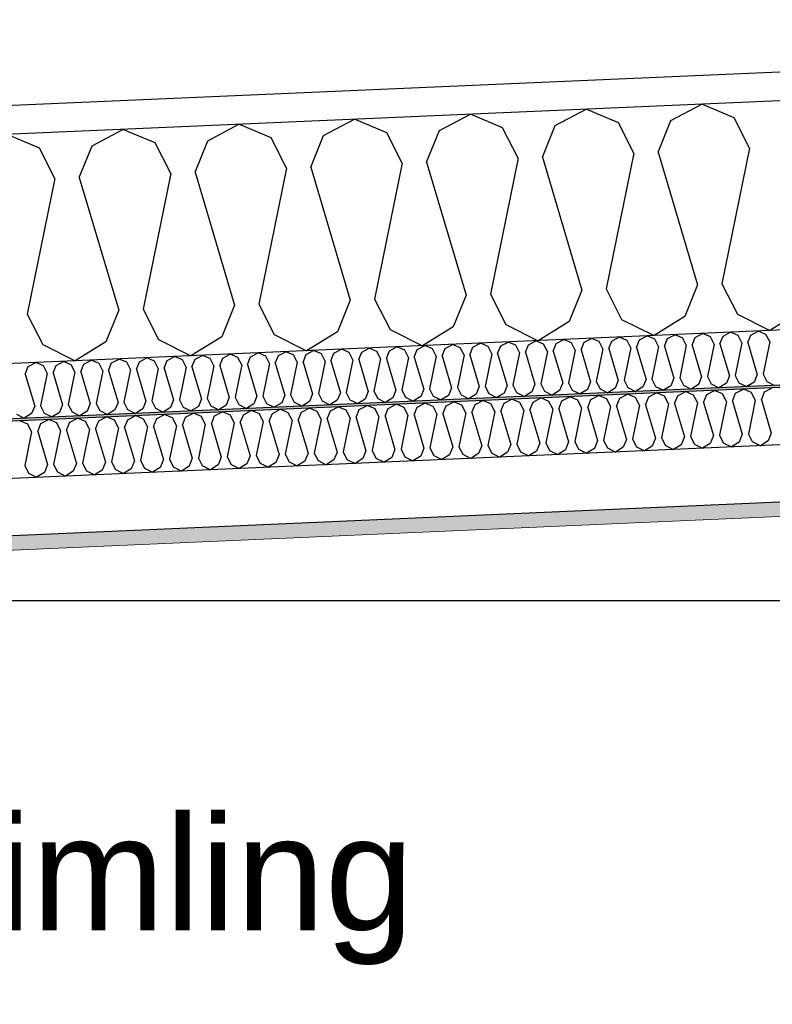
# Model space of a CAD drawing. Header units: millimetres. Extents: x -82116 to -59237, y -2070 to 13065.
# Tile 25 of 66: x -71791 to -71134, y 6268 to 7127. Entities that reach past the tile are written whole.
import ezdxf

# ---------------------------------------------------------------- set-up
doc = ezdxf.new("R2010")
doc.units = ezdxf.units.MM
doc.header["$LTSCALE"] = 0.5
doc.header["$MEASUREMENT"] = 0
doc.linetypes.add('PLINE', pattern=[0])
for name, color, linetype in [('223- Bjelker', 7, 'Continuous'), ('251- Frittbærende dekker', 7, 'Continuous'), ('256- Faste himlinger og overflatebehandling (Skravur)(Nye konstruksjoner)', 7, 'Continuous'), ('256- Faste himlinger og overflatebehandling(Nye konstruksjoner)', 7, 'Continuous'), ('261- Primærkonstruksjon (tak)', 7, 'Continuous'), ('261- Primærkonstruksjon (tak) (Skravur)', 7, 'Continuous'), ('832- Tekst bygning(Nye konstruksjoner)', 7, 'Continuous')]:
    doc.layers.add(name, color=color, linetype=linetype)
doc.layers.add('236- Innvendig kledning og overflate(Nye konstruksjoner)', color=7, linetype='Continuous', lineweight=0)
doc.styles.add('GENERATED_STYLE_3', font='arial.ttf')
doc.dimstyles.new('GENERATED_STYLE__2', dxfattribs={"dimtxt": 0.18, "dimasz": 182.4, "dimexe": 0.18, "dimexo": 0.0625, "dimgap": 0, "dimtad": 0, "dimtih": 1, "dimtoh": 1, "dimdec": 4, "dimzin": 0, "dimdsep": 46, "dimcen": 0.09, "dimadec": 0, "dimazin": 0, "dimtfac": 1, "dimtdec": 4, "dimtmove": 0, "dimatfit": 3, "dimldrblk": 'ARROWHEAD_5', "dimfxl": 1, "dimtolj": 1, "dimtzin": 0, "dimarcsym": 0})

# ---------------------------------------------------------------- blocks, each defined once
blk = doc.blocks.new('*X7')
at = {"layer": '261- Primærkonstruksjon (tak) (Skravur)', "linetype": 'PLINE'}
for p, q in [((-71323.9, 7034.32), (-71296.86, 7048.59)), ((-71268.69, 7036.73), (-71296.86, 7048.59)), ((-71222.82, 7038.73), (-71195.79, 7053)), ((-71167.62, 7041.14), (-71195.79, 7053)), ((-71526.05, 7025.49), (-71499.02, 7039.76)), ((-71470.84, 7027.9), (-71499.02, 7039.76)), ((-71424.97, 7029.9), (-71397.94, 7044.17)), ((-71369.77, 7032.31), (-71397.94, 7044.17)), ((-71255.19, 7010.2), (-71268.69, 7036.73)), ((-71233.96, 7011.13), (-71222.82, 7038.73)), ((-71154.12, 7014.61), (-71167.62, 7041.14)), ((-71728.2, 7016.67), (-71701.17, 7030.93)), ((-71672.99, 7019.08), (-71701.17, 7030.93)), ((-71627.12, 7021.08), (-71600.09, 7035.35)), ((-71571.92, 7023.49), (-71600.09, 7035.35)), ((-71457.34, 7001.37), (-71470.84, 7027.9)), ((-71436.11, 7002.3), (-71424.97, 7029.9)), ((-71356.27, 7005.79), (-71369.77, 7032.31)), ((-71335.03, 7006.71), (-71323.9, 7034.32)), ((-71774.07, 7014.66), (-71802.24, 7026.52)), ((-71659.49, 6992.55), (-71672.99, 7019.08)), ((-71638.26, 6993.47), (-71627.12, 7021.08)), ((-71558.42, 6996.96), (-71571.92, 7023.49)), ((-71537.18, 6997.89), (-71526.05, 7025.49)), ((-71760.57, 6988.13), (-71774.07, 7014.66)), ((-71739.33, 6989.06), (-71728.2, 7016.67)), ((-71233.96, 7011.13), (-71199.54, 6895.2)), ((-71154.12, 7014.61), (-71178.3, 6896.12)), ((-71436.11, 7002.3), (-71401.69, 6886.37)), ((-71356.27, 7005.79), (-71380.45, 6887.3)), ((-71335.03, 7006.71), (-71300.61, 6890.78)), ((-71255.19, 7010.2), (-71279.38, 6891.71)), ((-71638.26, 6993.47), (-71603.84, 6877.54)), ((-71558.42, 6996.96), (-71582.6, 6878.47)), ((-71537.18, 6997.89), (-71502.76, 6881.96)), ((-71457.34, 7001.37), (-71481.53, 6882.88)), ((-71760.57, 6988.13), (-71784.75, 6869.65)), ((-71739.33, 6989.06), (-71704.91, 6873.13)), ((-71659.49, 6992.55), (-71683.68, 6874.06)), ((-71300.61, 6890.78), (-71311.75, 6863.18)), ((-71279.38, 6891.71), (-71265.88, 6865.18)), ((-71199.54, 6895.2), (-71210.67, 6867.59)), ((-71178.3, 6896.12), (-71164.8, 6869.59)), ((-71502.76, 6881.96), (-71513.9, 6854.35)), ((-71481.53, 6882.88), (-71468.03, 6856.36)), ((-71401.69, 6886.37), (-71412.82, 6858.77)), ((-71380.45, 6887.3), (-71366.95, 6860.77)), ((-71704.91, 6873.13), (-71716.05, 6845.53)), ((-71683.68, 6874.06), (-71670.18, 6847.53)), ((-71603.84, 6877.54), (-71614.97, 6849.94)), ((-71582.6, 6878.47), (-71569.1, 6851.94)), ((-71784.75, 6869.65), (-71771.26, 6843.12)), ((-71265.88, 6865.18), (-71237.6, 6850.98)), ((-71210.67, 6867.59), (-71237.6, 6850.98)), ((-71164.8, 6869.59), (-71136.53, 6855.4)), ((-71109.6, 6872.01), (-71136.53, 6855.4)), ((-71468.03, 6856.36), (-71439.75, 6842.16)), ((-71412.82, 6858.77), (-71439.75, 6842.16)), ((-71366.95, 6860.77), (-71338.68, 6846.57)), ((-71311.75, 6863.18), (-71338.68, 6846.57)), ((-71670.18, 6847.53), (-71641.9, 6833.33)), ((-71614.97, 6849.94), (-71641.9, 6833.33)), ((-71569.1, 6851.94), (-71540.83, 6837.74)), ((-71513.9, 6854.35), (-71540.83, 6837.74)), ((-71771.26, 6843.12), (-71742.98, 6828.92)), ((-71716.05, 6845.53), (-71742.98, 6828.92))]:
    blk.add_line(p, q, dxfattribs=at)
blk = doc.blocks.new('*X22')
at = {"layer": '256- Faste himlinger og overflatebehandling (Skravur)(Nye konstruksjoner)', "linetype": 'PLINE'}
for p, q in [((-71322.93, 6844.12), (-71316.44, 6847.54)), ((-71309.68, 6844.69), (-71316.44, 6847.54)), ((-71298.67, 6845.18), (-71292.18, 6848.6)), ((-71285.42, 6845.75), (-71292.18, 6848.6)), ((-71274.41, 6846.23), (-71267.92, 6849.66)), ((-71261.16, 6846.81), (-71267.92, 6849.66)), ((-71252.83, 6840.67), (-71250.15, 6847.29)), ((-71250.15, 6847.29), (-71243.67, 6850.72)), ((-71236.91, 6847.87), (-71243.67, 6850.72)), ((-71233.67, 6841.5), (-71236.91, 6847.87)), ((-71228.57, 6841.73), (-71225.9, 6848.35)), ((-71225.9, 6848.35), (-71219.41, 6851.78)), ((-71212.65, 6848.93), (-71219.41, 6851.78)), ((-71209.41, 6842.56), (-71212.65, 6848.93)), ((-71204.31, 6842.79), (-71201.64, 6849.41)), ((-71201.64, 6849.41), (-71195.15, 6852.84)), ((-71188.39, 6849.99), (-71195.15, 6852.84)), ((-71185.15, 6843.62), (-71188.39, 6849.99)), ((-71180.05, 6843.85), (-71177.38, 6850.47)), ((-71177.38, 6850.47), (-71170.89, 6853.9)), ((-71164.13, 6851.05), (-71170.89, 6853.9)), ((-71160.89, 6844.68), (-71164.13, 6851.05)), ((-71155.79, 6844.9), (-71153.12, 6851.53)), ((-71153.12, 6851.53), (-71146.63, 6854.95)), ((-71139.87, 6852.11), (-71146.63, 6854.95)), ((-71136.63, 6845.74), (-71139.87, 6852.11)), ((-71516.99, 6835.64), (-71510.51, 6839.07)), ((-71503.74, 6836.22), (-71510.51, 6839.07)), ((-71492.74, 6836.7), (-71486.25, 6840.13)), ((-71479.49, 6837.28), (-71486.25, 6840.13)), ((-71468.48, 6837.76), (-71461.99, 6841.19)), ((-71455.23, 6838.34), (-71461.99, 6841.19)), ((-71446.89, 6832.2), (-71444.22, 6838.82)), ((-71444.22, 6838.82), (-71437.73, 6842.24)), ((-71430.97, 6839.4), (-71437.73, 6842.24)), ((-71427.73, 6833.03), (-71430.97, 6839.4)), ((-71422.63, 6833.25), (-71419.96, 6839.88)), ((-71419.96, 6839.88), (-71413.47, 6843.3)), ((-71406.71, 6840.46), (-71413.47, 6843.3)), ((-71403.47, 6834.09), (-71406.71, 6840.46)), ((-71398.38, 6834.31), (-71395.7, 6840.94)), ((-71395.7, 6840.94), (-71389.22, 6844.36)), ((-71382.45, 6841.52), (-71389.22, 6844.36)), ((-71379.21, 6835.15), (-71382.45, 6841.52)), ((-71374.12, 6835.37), (-71371.45, 6842)), ((-71371.45, 6842), (-71364.96, 6845.42)), ((-71358.2, 6842.58), (-71364.96, 6845.42)), ((-71354.96, 6836.21), (-71358.2, 6842.58)), ((-71349.86, 6836.43), (-71347.19, 6843.06)), ((-71347.19, 6843.06), (-71340.7, 6846.48)), ((-71333.94, 6843.64), (-71340.7, 6846.48)), ((-71330.7, 6837.27), (-71333.94, 6843.64)), ((-71325.6, 6837.49), (-71322.93, 6844.12)), ((-71306.44, 6838.33), (-71309.68, 6844.69)), ((-71301.34, 6838.55), (-71298.67, 6845.18)), ((-71301.34, 6838.55), (-71293.08, 6810.73)), ((-71282.18, 6839.39), (-71287.99, 6810.95)), ((-71282.18, 6839.39), (-71285.42, 6845.75)), ((-71277.09, 6839.61), (-71274.41, 6846.23)), ((-71277.09, 6839.61), (-71268.82, 6811.79)), ((-71257.92, 6840.45), (-71263.73, 6812.01)), ((-71257.92, 6840.45), (-71261.16, 6846.81)), ((-71252.83, 6840.67), (-71244.57, 6812.85)), ((-71233.67, 6841.5), (-71239.47, 6813.07)), ((-71228.57, 6841.73), (-71220.31, 6813.9)), ((-71209.41, 6842.56), (-71215.21, 6814.13)), ((-71204.31, 6842.79), (-71196.05, 6814.96)), ((-71185.15, 6843.62), (-71190.95, 6815.19)), ((-71180.05, 6843.85), (-71171.79, 6816.02)), ((-71160.89, 6844.68), (-71166.7, 6816.25)), ((-71155.79, 6844.9), (-71147.53, 6817.08)), ((-71136.63, 6845.74), (-71142.44, 6817.3)), ((-71711.06, 6827.17), (-71704.57, 6830.59)), ((-71697.81, 6827.75), (-71704.57, 6830.59)), ((-71686.8, 6828.23), (-71680.31, 6831.65)), ((-71673.55, 6828.81), (-71680.31, 6831.65)), ((-71662.54, 6829.29), (-71656.06, 6832.71)), ((-71649.29, 6829.87), (-71656.06, 6832.71)), ((-71646.05, 6823.5), (-71649.29, 6829.87)), ((-71640.96, 6823.72), (-71638.28, 6830.35)), ((-71638.28, 6830.35), (-71631.8, 6833.77)), ((-71625.04, 6830.93), (-71631.8, 6833.77)), ((-71621.8, 6824.56), (-71625.04, 6830.93)), ((-71616.7, 6824.78), (-71614.03, 6831.41)), ((-71614.03, 6831.41), (-71607.54, 6834.83)), ((-71600.78, 6831.98), (-71607.54, 6834.83)), ((-71597.54, 6825.62), (-71600.78, 6831.98)), ((-71592.44, 6825.84), (-71589.77, 6832.47)), ((-71589.77, 6832.47), (-71583.28, 6835.89)), ((-71576.52, 6833.04), (-71583.28, 6835.89)), ((-71573.28, 6826.68), (-71576.52, 6833.04)), ((-71568.18, 6826.9), (-71565.51, 6833.52)), ((-71565.51, 6833.52), (-71559.02, 6836.95)), ((-71552.26, 6834.1), (-71559.02, 6836.95)), ((-71549.02, 6827.74), (-71552.26, 6834.1)), ((-71543.92, 6827.96), (-71541.25, 6834.58)), ((-71541.25, 6834.58), (-71534.76, 6838.01)), ((-71528, 6835.16), (-71534.76, 6838.01)), ((-71524.76, 6828.8), (-71528, 6835.16)), ((-71519.67, 6829.02), (-71516.99, 6835.64)), ((-71500.51, 6829.85), (-71506.31, 6801.42)), ((-71500.51, 6829.85), (-71503.74, 6836.22)), ((-71495.41, 6830.08), (-71492.74, 6836.7)), ((-71495.41, 6830.08), (-71487.15, 6802.25)), ((-71476.25, 6830.91), (-71482.05, 6802.48)), ((-71476.25, 6830.91), (-71479.49, 6837.28)), ((-71471.15, 6831.14), (-71468.48, 6837.76)), ((-71471.15, 6831.14), (-71462.89, 6803.31)), ((-71451.99, 6831.97), (-71457.79, 6803.54)), ((-71451.99, 6831.97), (-71455.23, 6838.34)), ((-71446.89, 6832.2), (-71438.63, 6804.37)), ((-71427.73, 6833.03), (-71433.53, 6804.59)), ((-71422.63, 6833.25), (-71414.37, 6805.43)), ((-71403.47, 6834.09), (-71409.28, 6805.65)), ((-71398.38, 6834.31), (-71390.12, 6806.49)), ((-71379.21, 6835.15), (-71385.02, 6806.71)), ((-71374.12, 6835.37), (-71365.86, 6807.55)), ((-71354.96, 6836.21), (-71360.76, 6807.77)), ((-71349.86, 6836.43), (-71341.6, 6808.61)), ((-71330.7, 6837.27), (-71336.5, 6808.83)), ((-71325.6, 6837.49), (-71317.34, 6809.67)), ((-71306.44, 6838.33), (-71312.24, 6809.89)), ((-71786.51, 6817.37), (-71783.83, 6823.99)), ((-71783.83, 6823.99), (-71777.35, 6827.42)), ((-71770.58, 6824.57), (-71777.35, 6827.42)), ((-71767.34, 6818.2), (-71770.58, 6824.57)), ((-71762.25, 6818.43), (-71759.58, 6825.05)), ((-71759.58, 6825.05), (-71753.09, 6828.48)), ((-71746.33, 6825.63), (-71753.09, 6828.48)), ((-71743.09, 6819.26), (-71746.33, 6825.63)), ((-71737.99, 6819.49), (-71735.32, 6826.11)), ((-71735.32, 6826.11), (-71728.83, 6829.54)), ((-71722.07, 6826.69), (-71728.83, 6829.54)), ((-71718.83, 6820.32), (-71722.07, 6826.69)), ((-71713.73, 6820.54), (-71711.06, 6827.17)), ((-71694.57, 6821.38), (-71700.37, 6792.94)), ((-71694.57, 6821.38), (-71697.81, 6827.75)), ((-71689.47, 6821.6), (-71686.8, 6828.23)), ((-71689.47, 6821.6), (-71681.21, 6793.78)), ((-71670.31, 6822.44), (-71676.12, 6794)), ((-71670.31, 6822.44), (-71673.55, 6828.81)), ((-71665.22, 6822.66), (-71662.54, 6829.29)), ((-71665.22, 6822.66), (-71656.95, 6794.84)), ((-71646.05, 6823.5), (-71651.86, 6795.06)), ((-71640.96, 6823.72), (-71632.7, 6795.9)), ((-71621.8, 6824.56), (-71627.6, 6796.12)), ((-71616.7, 6824.78), (-71608.44, 6796.96)), ((-71597.54, 6825.62), (-71603.34, 6797.18)), ((-71592.44, 6825.84), (-71584.18, 6798.02)), ((-71573.28, 6826.68), (-71579.08, 6798.24)), ((-71568.18, 6826.9), (-71559.92, 6799.08)), ((-71549.02, 6827.74), (-71554.83, 6799.3)), ((-71543.92, 6827.96), (-71535.66, 6800.14)), ((-71524.76, 6828.8), (-71530.57, 6800.36)), ((-71519.67, 6829.02), (-71511.41, 6801.19)), ((-71786.51, 6817.37), (-71778.25, 6789.54)), ((-71767.34, 6818.2), (-71773.15, 6789.77)), ((-71762.25, 6818.43), (-71753.99, 6790.6)), ((-71743.09, 6819.26), (-71748.89, 6790.83)), ((-71737.99, 6819.49), (-71729.73, 6791.66)), ((-71718.83, 6820.32), (-71724.63, 6791.89)), ((-71713.73, 6820.54), (-71705.47, 6792.72)), ((-71244.57, 6812.85), (-71247.24, 6806.22)), ((-71239.47, 6813.07), (-71236.23, 6806.7)), ((-71220.31, 6813.9), (-71222.98, 6807.28)), ((-71215.21, 6814.13), (-71211.97, 6807.76)), ((-71196.05, 6814.96), (-71198.72, 6808.34)), ((-71190.95, 6815.19), (-71187.71, 6808.82)), ((-71171.79, 6816.02), (-71174.46, 6809.4)), ((-71166.7, 6816.25), (-71163.46, 6809.88)), ((-71147.53, 6817.08), (-71150.21, 6810.46)), ((-71142.44, 6817.3), (-71139.2, 6810.94)), ((-71438.63, 6804.37), (-71441.3, 6797.75)), ((-71433.53, 6804.59), (-71430.3, 6798.23)), ((-71414.37, 6805.43), (-71417.05, 6798.81)), ((-71409.28, 6805.65), (-71406.04, 6799.29)), ((-71390.12, 6806.49), (-71392.79, 6799.87)), ((-71385.02, 6806.71), (-71381.78, 6800.35)), ((-71365.86, 6807.55), (-71368.53, 6800.92)), ((-71360.76, 6807.77), (-71357.52, 6801.41)), ((-71341.6, 6808.61), (-71344.27, 6801.98)), ((-71336.5, 6808.83), (-71333.26, 6802.46)), ((-71317.34, 6809.67), (-71320.01, 6803.04)), ((-71312.24, 6809.89), (-71309, 6803.52)), ((-71295.76, 6804.1), (-71302.22, 6800.12)), ((-71293.08, 6810.73), (-71295.76, 6804.1)), ((-71287.99, 6810.95), (-71284.75, 6804.58)), ((-71284.75, 6804.58), (-71277.96, 6801.17)), ((-71271.5, 6805.16), (-71277.96, 6801.17)), ((-71268.82, 6811.79), (-71271.5, 6805.16)), ((-71263.73, 6812.01), (-71260.49, 6805.64)), ((-71260.49, 6805.64), (-71253.7, 6802.23)), ((-71247.24, 6806.22), (-71253.7, 6802.23)), ((-71236.23, 6806.7), (-71229.44, 6803.29)), ((-71222.98, 6807.28), (-71229.44, 6803.29)), ((-71211.97, 6807.76), (-71205.19, 6804.35)), ((-71198.72, 6808.34), (-71205.19, 6804.35)), ((-71187.71, 6808.82), (-71180.93, 6805.41)), ((-71174.46, 6809.4), (-71180.93, 6805.41)), ((-71163.46, 6809.88), (-71156.67, 6806.47)), ((-71150.21, 6810.46), (-71156.67, 6806.47)), ((-71139.2, 6810.94), (-71132.41, 6807.53)), ((-71632.7, 6795.9), (-71635.37, 6789.27)), ((-71627.6, 6796.12), (-71624.36, 6789.75)), ((-71608.44, 6796.96), (-71611.11, 6790.33)), ((-71603.34, 6797.18), (-71600.1, 6790.81)), ((-71584.18, 6798.02), (-71586.85, 6791.39)), ((-71579.08, 6798.24), (-71575.84, 6791.87)), ((-71559.92, 6799.08), (-71562.59, 6792.45)), ((-71554.83, 6799.3), (-71551.59, 6792.93)), ((-71535.66, 6800.14), (-71538.34, 6793.51)), ((-71530.57, 6800.36), (-71527.33, 6793.99)), ((-71511.41, 6801.19), (-71514.08, 6794.57)), ((-71506.31, 6801.42), (-71503.07, 6795.05)), ((-71489.82, 6795.63), (-71496.28, 6791.64)), ((-71487.15, 6802.25), (-71489.82, 6795.63)), ((-71482.05, 6802.48), (-71478.81, 6796.11)), ((-71478.81, 6796.11), (-71472.03, 6792.7)), ((-71465.56, 6796.69), (-71472.03, 6792.7)), ((-71462.89, 6803.31), (-71465.56, 6796.69)), ((-71457.79, 6803.54), (-71454.55, 6797.17)), ((-71454.55, 6797.17), (-71447.77, 6793.76)), ((-71441.3, 6797.75), (-71447.77, 6793.76)), ((-71430.3, 6798.23), (-71423.51, 6794.82)), ((-71417.05, 6798.81), (-71423.51, 6794.82)), ((-71406.04, 6799.29), (-71399.25, 6795.88)), ((-71392.79, 6799.87), (-71399.25, 6795.88)), ((-71381.78, 6800.35), (-71374.99, 6796.94)), ((-71368.53, 6800.92), (-71374.99, 6796.94)), ((-71357.52, 6801.41), (-71350.73, 6798)), ((-71344.27, 6801.98), (-71350.73, 6798)), ((-71333.26, 6802.46), (-71326.48, 6799.06)), ((-71320.01, 6803.04), (-71326.48, 6799.06)), ((-71309, 6803.52), (-71302.22, 6800.12)), ((-71778.25, 6789.54), (-71780.92, 6782.92)), ((-71773.15, 6789.77), (-71769.91, 6783.4)), ((-71753.99, 6790.6), (-71756.66, 6783.98)), ((-71748.89, 6790.83), (-71745.65, 6784.46)), ((-71729.73, 6791.66), (-71732.4, 6785.04)), ((-71724.63, 6791.89), (-71721.39, 6785.52)), ((-71705.47, 6792.72), (-71708.14, 6786.1)), ((-71700.37, 6792.94), (-71697.13, 6786.58)), ((-71683.89, 6787.16), (-71690.35, 6783.17)), ((-71681.21, 6793.78), (-71683.89, 6787.16)), ((-71676.12, 6794), (-71672.88, 6787.64)), ((-71672.88, 6787.64), (-71666.09, 6784.23)), ((-71659.63, 6788.21), (-71666.09, 6784.23)), ((-71656.95, 6794.84), (-71659.63, 6788.21)), ((-71651.86, 6795.06), (-71648.62, 6788.7)), ((-71648.62, 6788.7), (-71641.83, 6785.29)), ((-71635.37, 6789.27), (-71641.83, 6785.29)), ((-71624.36, 6789.75), (-71617.57, 6786.35)), ((-71611.11, 6790.33), (-71617.57, 6786.35)), ((-71600.1, 6790.81), (-71593.32, 6787.41)), ((-71586.85, 6791.39), (-71593.32, 6787.41)), ((-71575.84, 6791.87), (-71569.06, 6788.47)), ((-71562.59, 6792.45), (-71569.06, 6788.47)), ((-71551.59, 6792.93), (-71544.8, 6789.52)), ((-71538.34, 6793.51), (-71544.8, 6789.52)), ((-71527.33, 6793.99), (-71520.54, 6790.58)), ((-71514.08, 6794.57), (-71520.54, 6790.58)), ((-71503.07, 6795.05), (-71496.28, 6791.64)), ((-71794.17, 6782.34), (-71787.38, 6778.93)), ((-71780.92, 6782.92), (-71787.38, 6778.93)), ((-71769.91, 6783.4), (-71763.12, 6779.99)), ((-71756.66, 6783.98), (-71763.12, 6779.99)), ((-71745.65, 6784.46), (-71738.87, 6781.05)), ((-71732.4, 6785.04), (-71738.87, 6781.05)), ((-71721.39, 6785.52), (-71714.61, 6782.11)), ((-71708.14, 6786.1), (-71714.61, 6782.11)), ((-71697.13, 6786.58), (-71690.35, 6783.17))]:
    blk.add_line(p, q, dxfattribs=at)
blk = doc.blocks.new('*X23')
at = {"layer": '256- Faste himlinger og overflatebehandling (Skravur)(Nye konstruksjoner)', "linetype": 'PLINE'}
for p, q in [((-71166.37, 6800.77), (-71159.61, 6804.34)), ((-71152.57, 6801.38), (-71159.61, 6804.34)), ((-71141.1, 6801.88), (-71134.35, 6805.44)), ((-71368.52, 6791.95), (-71361.77, 6795.51)), ((-71354.72, 6792.55), (-71361.77, 6795.51)), ((-71343.25, 6793.05), (-71336.5, 6796.62)), ((-71329.45, 6793.65), (-71336.5, 6796.62)), ((-71317.99, 6794.15), (-71311.23, 6797.72)), ((-71304.18, 6794.76), (-71311.23, 6797.72)), ((-71292.72, 6795.26), (-71285.96, 6798.82)), ((-71278.92, 6795.86), (-71285.96, 6798.82)), ((-71275.54, 6789.23), (-71278.92, 6795.86)), ((-71270.23, 6789.46), (-71267.45, 6796.36)), ((-71267.45, 6796.36), (-71260.69, 6799.93)), ((-71253.65, 6796.96), (-71260.69, 6799.93)), ((-71250.27, 6790.33), (-71253.65, 6796.96)), ((-71244.96, 6790.56), (-71242.18, 6797.46)), ((-71242.18, 6797.46), (-71235.42, 6801.03)), ((-71228.38, 6798.07), (-71235.42, 6801.03)), ((-71225, 6791.43), (-71228.38, 6798.07)), ((-71219.69, 6791.67), (-71216.91, 6798.57)), ((-71216.91, 6798.57), (-71210.15, 6802.13)), ((-71203.11, 6799.17), (-71210.15, 6802.13)), ((-71199.73, 6792.54), (-71203.11, 6799.17)), ((-71194.43, 6792.77), (-71191.64, 6799.67)), ((-71191.64, 6799.67), (-71184.88, 6803.24)), ((-71177.84, 6800.27), (-71184.88, 6803.24)), ((-71174.47, 6793.64), (-71177.84, 6800.27)), ((-71169.16, 6793.87), (-71166.37, 6800.77)), ((-71149.2, 6794.74), (-71152.57, 6801.38)), ((-71143.89, 6794.98), (-71141.1, 6801.88)), ((-71545.41, 6784.22), (-71538.65, 6787.79)), ((-71531.6, 6784.83), (-71538.65, 6787.79)), ((-71520.14, 6785.33), (-71513.38, 6788.89)), ((-71506.34, 6785.93), (-71513.38, 6788.89)), ((-71494.87, 6786.43), (-71488.11, 6790)), ((-71481.07, 6787.03), (-71488.11, 6790)), ((-71477.69, 6780.4), (-71481.07, 6787.03)), ((-71472.38, 6780.63), (-71469.6, 6787.53)), ((-71469.6, 6787.53), (-71462.84, 6791.1)), ((-71455.8, 6788.14), (-71462.84, 6791.1)), ((-71452.42, 6781.5), (-71455.8, 6788.14)), ((-71447.11, 6781.74), (-71444.33, 6788.64)), ((-71444.33, 6788.64), (-71437.57, 6792.2)), ((-71430.53, 6789.24), (-71437.57, 6792.2)), ((-71427.15, 6782.61), (-71430.53, 6789.24)), ((-71421.85, 6782.84), (-71419.06, 6789.74)), ((-71419.06, 6789.74), (-71412.3, 6793.31)), ((-71405.26, 6790.34), (-71412.3, 6793.31)), ((-71401.89, 6783.71), (-71405.26, 6790.34)), ((-71396.58, 6783.94), (-71393.79, 6790.84)), ((-71393.79, 6790.84), (-71387.03, 6794.41)), ((-71379.99, 6791.45), (-71387.03, 6794.41)), ((-71376.62, 6784.81), (-71379.99, 6791.45)), ((-71371.31, 6785.05), (-71368.52, 6791.95)), ((-71351.35, 6785.92), (-71354.72, 6792.55)), ((-71346.04, 6786.15), (-71343.25, 6793.05)), ((-71326.08, 6787.02), (-71332.12, 6757.4)), ((-71326.08, 6787.02), (-71329.45, 6793.65)), ((-71320.77, 6787.25), (-71317.99, 6794.15)), ((-71320.77, 6787.25), (-71312.16, 6758.27)), ((-71300.81, 6788.12), (-71306.86, 6758.5)), ((-71300.81, 6788.12), (-71304.18, 6794.76)), ((-71295.5, 6788.36), (-71292.72, 6795.26)), ((-71295.5, 6788.36), (-71286.9, 6759.37)), ((-71275.54, 6789.23), (-71281.59, 6759.6)), ((-71270.23, 6789.46), (-71261.63, 6760.48)), ((-71250.27, 6790.33), (-71256.32, 6760.71)), ((-71244.96, 6790.56), (-71236.36, 6761.58)), ((-71225, 6791.43), (-71231.05, 6761.81)), ((-71219.69, 6791.67), (-71211.09, 6762.68)), ((-71199.73, 6792.54), (-71205.78, 6762.91)), ((-71194.43, 6792.77), (-71185.82, 6763.79)), ((-71174.47, 6793.64), (-71180.51, 6764.02)), ((-71169.16, 6793.87), (-71160.55, 6764.89)), ((-71149.2, 6794.74), (-71155.24, 6765.12)), ((-71143.89, 6794.98), (-71135.28, 6765.99)), ((-71747.56, 6775.4), (-71740.8, 6778.96)), ((-71733.76, 6776), (-71740.8, 6778.96)), ((-71722.29, 6776.5), (-71715.53, 6780.07)), ((-71708.49, 6777.1), (-71715.53, 6780.07)), ((-71697.02, 6777.6), (-71690.26, 6781.17)), ((-71683.22, 6778.21), (-71690.26, 6781.17)), ((-71674.53, 6771.81), (-71671.75, 6778.71)), ((-71671.75, 6778.71), (-71664.99, 6782.27)), ((-71657.95, 6779.31), (-71664.99, 6782.27)), ((-71654.57, 6772.68), (-71657.95, 6779.31)), ((-71649.27, 6772.91), (-71646.48, 6779.81)), ((-71646.48, 6779.81), (-71639.72, 6783.38)), ((-71632.68, 6780.41), (-71639.72, 6783.38)), ((-71629.31, 6773.78), (-71632.68, 6780.41)), ((-71624, 6774.01), (-71621.21, 6780.91)), ((-71621.21, 6780.91), (-71614.45, 6784.48)), ((-71607.41, 6781.52), (-71614.45, 6784.48)), ((-71604.04, 6774.88), (-71607.41, 6781.52)), ((-71598.73, 6775.12), (-71595.94, 6782.02)), ((-71595.94, 6782.02), (-71589.19, 6785.58)), ((-71582.14, 6782.62), (-71589.19, 6785.58)), ((-71578.77, 6775.99), (-71582.14, 6782.62)), ((-71573.46, 6776.22), (-71570.68, 6783.12)), ((-71570.68, 6783.12), (-71563.92, 6786.69)), ((-71556.87, 6783.72), (-71563.92, 6786.69)), ((-71553.5, 6777.09), (-71556.87, 6783.72)), ((-71548.19, 6777.32), (-71545.41, 6784.22)), ((-71528.23, 6778.19), (-71531.6, 6784.83)), ((-71522.92, 6778.43), (-71520.14, 6785.33)), ((-71522.92, 6778.43), (-71514.32, 6749.44)), ((-71502.96, 6779.3), (-71509.01, 6749.68)), ((-71502.96, 6779.3), (-71506.34, 6785.93)), ((-71497.65, 6779.53), (-71494.87, 6786.43)), ((-71497.65, 6779.53), (-71489.05, 6750.55)), ((-71477.69, 6780.4), (-71483.74, 6750.78)), ((-71472.38, 6780.63), (-71463.78, 6751.65)), ((-71452.42, 6781.5), (-71458.47, 6751.88)), ((-71447.11, 6781.74), (-71438.51, 6752.75)), ((-71427.15, 6782.61), (-71433.2, 6752.99)), ((-71421.85, 6782.84), (-71413.24, 6753.86)), ((-71401.89, 6783.71), (-71407.93, 6754.09)), ((-71396.58, 6783.94), (-71387.97, 6754.96)), ((-71376.62, 6784.81), (-71382.66, 6755.19)), ((-71371.31, 6785.05), (-71362.7, 6756.06)), ((-71351.35, 6785.92), (-71357.39, 6756.3)), ((-71346.04, 6786.15), (-71337.43, 6757.17)), ((-71784.29, 6773.79), (-71791.34, 6776.76)), ((-71780.92, 6767.16), (-71784.29, 6773.79)), ((-71775.61, 6767.39), (-71772.83, 6774.29)), ((-71772.83, 6774.29), (-71766.07, 6777.86)), ((-71759.03, 6774.9), (-71766.07, 6777.86)), ((-71755.65, 6768.26), (-71759.03, 6774.9)), ((-71750.34, 6768.5), (-71747.56, 6775.4)), ((-71730.38, 6769.37), (-71733.76, 6776)), ((-71725.07, 6769.6), (-71722.29, 6776.5)), ((-71705.11, 6770.47), (-71711.16, 6740.85)), ((-71705.11, 6770.47), (-71708.49, 6777.1)), ((-71699.8, 6770.7), (-71697.02, 6777.6)), ((-71699.8, 6770.7), (-71691.2, 6741.72)), ((-71679.84, 6771.57), (-71685.89, 6741.95)), ((-71679.84, 6771.57), (-71683.22, 6778.21)), ((-71674.53, 6771.81), (-71665.93, 6742.82)), ((-71654.57, 6772.68), (-71660.62, 6743.06)), ((-71649.27, 6772.91), (-71640.66, 6743.93)), ((-71629.31, 6773.78), (-71635.35, 6744.16)), ((-71624, 6774.01), (-71615.39, 6745.03)), ((-71604.04, 6774.88), (-71610.08, 6745.26)), ((-71598.73, 6775.12), (-71590.12, 6746.13)), ((-71578.77, 6775.99), (-71584.81, 6746.37)), ((-71573.46, 6776.22), (-71564.85, 6747.24)), ((-71553.5, 6777.09), (-71559.55, 6747.47)), ((-71548.19, 6777.32), (-71539.59, 6748.34)), ((-71528.23, 6778.19), (-71534.28, 6748.57)), ((-71780.92, 6767.16), (-71786.97, 6737.54)), ((-71775.61, 6767.39), (-71767.01, 6738.41)), ((-71755.65, 6768.26), (-71761.7, 6738.64)), ((-71750.34, 6768.5), (-71741.74, 6739.51)), ((-71730.38, 6769.37), (-71736.43, 6739.75)), ((-71725.07, 6769.6), (-71716.47, 6740.62)), ((-71236.36, 6761.58), (-71239.14, 6754.68)), ((-71231.05, 6761.81), (-71227.67, 6755.18)), ((-71211.09, 6762.68), (-71213.87, 6755.78)), ((-71205.78, 6762.91), (-71202.41, 6756.28)), ((-71185.82, 6763.79), (-71188.6, 6756.89)), ((-71180.51, 6764.02), (-71177.14, 6757.39)), ((-71160.55, 6764.89), (-71163.34, 6757.99)), ((-71155.24, 6765.12), (-71151.87, 6758.49)), ((-71135.28, 6765.99), (-71138.07, 6759.09)), ((-71438.51, 6752.75), (-71441.29, 6745.85)), ((-71433.2, 6752.99), (-71429.83, 6746.35)), ((-71413.24, 6753.86), (-71416.02, 6746.96)), ((-71407.93, 6754.09), (-71404.56, 6747.46)), ((-71387.97, 6754.96), (-71390.76, 6748.06)), ((-71382.66, 6755.19), (-71379.29, 6748.56)), ((-71362.7, 6756.06), (-71365.49, 6749.16)), ((-71357.39, 6756.3), (-71354.02, 6749.66)), ((-71337.43, 6757.17), (-71340.22, 6750.27)), ((-71332.12, 6757.4), (-71328.75, 6750.77)), ((-71312.16, 6758.27), (-71314.95, 6751.37)), ((-71306.86, 6758.5), (-71303.48, 6751.87)), ((-71286.9, 6759.37), (-71289.68, 6752.47)), ((-71281.59, 6759.6), (-71278.21, 6752.97)), ((-71278.21, 6752.97), (-71271.14, 6749.42)), ((-71264.41, 6753.58), (-71271.14, 6749.42)), ((-71261.63, 6760.48), (-71264.41, 6753.58)), ((-71256.32, 6760.71), (-71252.94, 6754.08)), ((-71252.94, 6754.08), (-71245.87, 6750.53)), ((-71239.14, 6754.68), (-71245.87, 6750.53)), ((-71227.67, 6755.18), (-71220.61, 6751.63)), ((-71213.87, 6755.78), (-71220.61, 6751.63)), ((-71202.41, 6756.28), (-71195.34, 6752.73)), ((-71188.6, 6756.89), (-71195.34, 6752.73)), ((-71177.14, 6757.39), (-71170.07, 6753.84)), ((-71163.34, 6757.99), (-71170.07, 6753.84)), ((-71151.87, 6758.49), (-71144.8, 6754.94)), ((-71138.07, 6759.09), (-71144.8, 6754.94)), ((-71640.66, 6743.93), (-71643.44, 6737.03)), ((-71635.35, 6744.16), (-71631.98, 6737.53)), ((-71615.39, 6745.03), (-71618.18, 6738.13)), ((-71610.08, 6745.26), (-71606.71, 6738.63)), ((-71590.12, 6746.13), (-71592.91, 6739.23)), ((-71584.81, 6746.37), (-71581.44, 6739.73)), ((-71564.85, 6747.24), (-71567.64, 6740.34)), ((-71559.55, 6747.47), (-71556.17, 6740.84)), ((-71539.59, 6748.34), (-71542.37, 6741.44)), ((-71534.28, 6748.57), (-71530.9, 6741.94)), ((-71514.32, 6749.44), (-71517.1, 6742.54)), ((-71509.01, 6749.68), (-71505.63, 6743.04)), ((-71489.05, 6750.55), (-71491.83, 6743.65)), ((-71483.74, 6750.78), (-71480.36, 6744.15)), ((-71480.36, 6744.15), (-71473.29, 6740.6)), ((-71466.56, 6744.75), (-71473.29, 6740.6)), ((-71463.78, 6751.65), (-71466.56, 6744.75)), ((-71458.47, 6751.88), (-71455.09, 6745.25)), ((-71455.09, 6745.25), (-71448.03, 6741.7)), ((-71441.29, 6745.85), (-71448.03, 6741.7)), ((-71429.83, 6746.35), (-71422.76, 6742.8)), ((-71416.02, 6746.96), (-71422.76, 6742.8)), ((-71404.56, 6747.46), (-71397.49, 6743.91)), ((-71390.76, 6748.06), (-71397.49, 6743.91)), ((-71379.29, 6748.56), (-71372.22, 6745.01)), ((-71365.49, 6749.16), (-71372.22, 6745.01)), ((-71354.02, 6749.66), (-71346.95, 6746.11)), ((-71340.22, 6750.27), (-71346.95, 6746.11)), ((-71328.75, 6750.77), (-71321.68, 6747.22)), ((-71314.95, 6751.37), (-71321.68, 6747.22)), ((-71303.48, 6751.87), (-71296.41, 6748.32)), ((-71289.68, 6752.47), (-71296.41, 6748.32)), ((-71786.97, 6737.54), (-71783.59, 6730.91)), ((-71767.01, 6738.41), (-71769.79, 6731.51)), ((-71761.7, 6738.64), (-71758.32, 6732.01)), ((-71741.74, 6739.51), (-71744.52, 6732.61)), ((-71736.43, 6739.75), (-71733.05, 6733.11)), ((-71716.47, 6740.62), (-71719.25, 6733.72)), ((-71711.16, 6740.85), (-71707.78, 6734.22)), ((-71691.2, 6741.72), (-71693.98, 6734.82)), ((-71685.89, 6741.95), (-71682.51, 6735.32)), ((-71682.51, 6735.32), (-71675.45, 6731.77)), ((-71668.71, 6735.92), (-71675.45, 6731.77)), ((-71665.93, 6742.82), (-71668.71, 6735.92)), ((-71660.62, 6743.06), (-71657.25, 6736.42)), ((-71657.25, 6736.42), (-71650.18, 6732.87)), ((-71643.44, 6737.03), (-71650.18, 6732.87)), ((-71631.98, 6737.53), (-71624.91, 6733.98)), ((-71618.18, 6738.13), (-71624.91, 6733.98)), ((-71606.71, 6738.63), (-71599.64, 6735.08)), ((-71592.91, 6739.23), (-71599.64, 6735.08)), ((-71581.44, 6739.73), (-71574.37, 6736.18)), ((-71567.64, 6740.34), (-71574.37, 6736.18)), ((-71556.17, 6740.84), (-71549.1, 6737.29)), ((-71542.37, 6741.44), (-71549.1, 6737.29)), ((-71530.9, 6741.94), (-71523.83, 6738.39)), ((-71517.1, 6742.54), (-71523.83, 6738.39)), ((-71505.63, 6743.04), (-71498.56, 6739.49)), ((-71491.83, 6743.65), (-71498.56, 6739.49)), ((-71783.59, 6730.91), (-71776.52, 6727.36)), ((-71769.79, 6731.51), (-71776.52, 6727.36)), ((-71758.32, 6732.01), (-71751.25, 6728.46)), ((-71744.52, 6732.61), (-71751.25, 6728.46)), ((-71733.05, 6733.11), (-71725.98, 6729.56)), ((-71719.25, 6733.72), (-71725.98, 6729.56)), ((-71707.78, 6734.22), (-71700.72, 6730.67)), ((-71693.98, 6734.82), (-71700.72, 6730.67))]:
    blk.add_line(p, q, dxfattribs=at)
blk = doc.blocks.new('ARROWHEAD_5')
at = {"linetype": 'Continuous'}
blk.add_hatch(color=256, dxfattribs=at).paths.add_polyline_path([(-1, 0.2679), (0, 0), (-1, -0.2679)])
blk.add_line((0, 0), (-1, 0), dxfattribs=at)

msp = doc.modelspace()

# ---------------------------------------------------------------- hatches: boundary and pattern name
at = {"layer": '256- Faste himlinger og overflatebehandling (Skravur)(Nye konstruksjoner)', "linetype": 'Continuous'}
msp.add_hatch(color=256, dxfattribs=at).paths.add_polyline_path([(-77605.66, 6522.9), (-70890.66, 6816.08), (-70890.66, 6818.08), (-77605.66, 6524.9)])
h = msp.add_hatch(dxfattribs=at)
h.set_pattern_fill('Gips', color=256, style=0, pattern_type=2)
h.set_pattern_definition([(2.5, (0, 0), (-3.77755, 86.52011), [0, -50]), (2.5, (23.09, 44.35), (-3.77755, 86.52011), [0, -50])])
h.paths.add_polyline_path([(-77605.66, 6410.29), (-70890.66, 6703.48), (-70890.66, 6715.99), (-77605.66, 6422.8)])

# ---------------------------------------------------------------- linework, layer by layer
at = {"layer": '223- Bjelker', "linetype": 'PLINE'}
msp.add_line((-70082.16, 7126.64), (-77668.16, 6795.43), dxfattribs=at)
at = {"layer": '236- Innvendig kledning og overflate(Nye konstruksjoner)', "linetype": 'PLINE'}
msp.add_line((-70890.66, 6703.48), (-77605.66, 6410.29), dxfattribs=at)
at = {"layer": '251- Frittbærende dekker', "linetype": 'PLINE'}
msp.add_line((-72802.56, 6620), (-70890.66, 6620), dxfattribs=at)
at = {"layer": '256- Faste himlinger og overflatebehandling(Nye konstruksjoner)', "linetype": 'PLINE'}
for p, q in [((-70890.66, 6818.08), (-77605.66, 6524.9)), ((-70890.66, 6816.08), (-77605.66, 6522.9)), ((-70890.66, 6766.04), (-77605.66, 6472.85)), ((-70890.66, 6715.99), (-77605.66, 6422.8))]:
    msp.add_line(p, q, dxfattribs=at)
at = {"layer": '261- Primærkonstruksjon (tak)', "linetype": 'PLINE'}
msp.add_line((-69600.66, 7122.64), (-77818.16, 6763.86), dxfattribs=at)
at = {"layer": '261- Primærkonstruksjon (tak)', "linetype": 'PLINE', "flags": 128}
msp.add_lwpolyline([(-69823.16, 6912.74), (-70740.66, 6872.68), (-70753.16, 6872.13), (-70765.66, 6871.59), (-70865.66, 6867.22), (-70878.16, 6866.68), (-70890.66, 6866.13), (-77605.66, 6572.95)], dxfattribs=at)

# ---------------------------------------------------------------- block references
at = {"layer": '256- Faste himlinger og overflatebehandling(Nye konstruksjoner)'}
for name in ['*X22', '*X23']:
    msp.add_blockref(name, (0, 0), dxfattribs=at)
at = {"layer": '261- Primærkonstruksjon (tak)'}
msp.add_blockref('*X7', (0, 0), dxfattribs=at)

# ---------------------------------------------------------------- texts
at = {"layer": '832- Tekst bygning(Nye konstruksjoner)', "linetype": 'Continuous', "insert": (-73892.73, 6301.86), "char_height": 100, "attachment_point": 7, "style": 'GENERATED_STYLE_3'}
msp.add_mtext('\\A1;{\\pql;\\fArial|b0|i0|c0|p0;\\W1.000000;Ny isolering, dampsperre, og lydhimling}', dxfattribs=at)

# ---------------------------------------------------------------- leaders
at = {"layer": '832- Tekst bygning(Nye konstruksjoner)', "linetype": 'PLINE', "annotation_type": 0, "has_hookline": 1, "hookline_direction": 0, "text_width": 2423.6}
msp.add_leader([(-74163.4, 6623.14), (-74033.91, 6301.86), (-74075.13, 6256.44), (-73892.73, 6256.44)], dimstyle='GENERATED_STYLE__2', dxfattribs=at)

doc.saveas('drawing.dxf')
